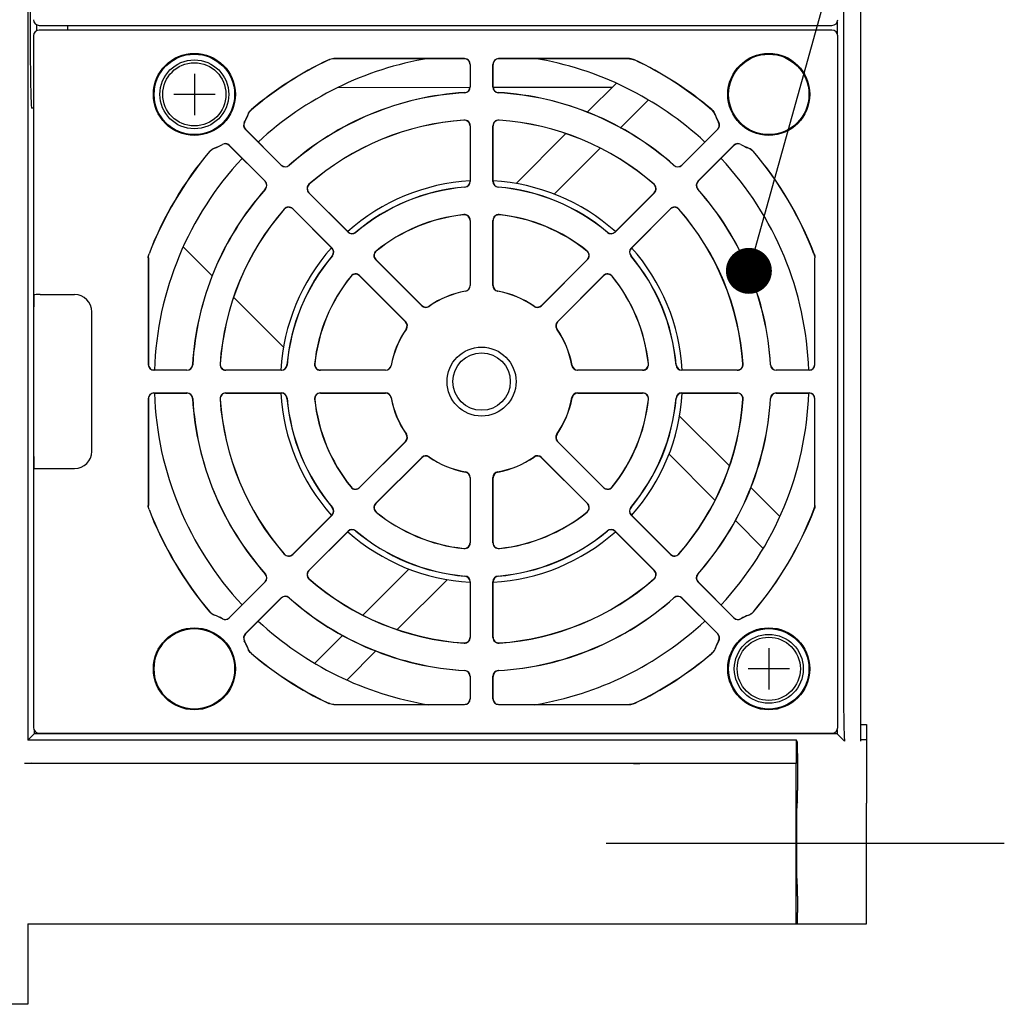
# Model space of a CAD drawing. Header units: millimetres. Extents: x 129 to 1625, y 132 to 1105.
# Tile 21 of 29: x 1399 to 1485, y 255 to 341. Entities that reach past the tile are written whole.
import ezdxf

# ---------------------------------------------------------------- set-up
doc = ezdxf.new("R2010")
doc.units = ezdxf.units.MM
doc.header["$LTSCALE"] = 92.4
doc.linetypes.add('CENTER', pattern=[0.6, 0.375, -0.075, 0.075, -0.075])
for name, color, linetype in [('ALL_AXIS', 7, 'CONTINUOUS'), ('ALL_CURVE', 7, 'CONTINUOUS'), ('ALL_FEATURES', 7, 'CONTINUOUS'), ('ALL_NOTE', 7, 'CONTINUOUS')]:
    doc.layers.add(name, color=color, linetype=linetype)

msp = doc.modelspace()

# ---------------------------------------------------------------- linework, layer by layer
at = {"layer": 'ALL_AXIS', "color": 7, "linetype": 'CONTINUOUS'}
for p, q in [((1400.5, 333), (1400.3316, 333)), ((1473, 265.5005), (1473, 272.4995))]:
    msp.add_line(p, q, dxfattribs=at)
at = {"layer": 'ALL_AXIS', "color": 7, "linetype": 'CENTER'}
msp.add_line((1485, 269), (1447, 269), dxfattribs=at)
at = {"layer": 'ALL_AXIS', "color": 7, "linetype": 'CONTINUOUS'}
for centre, radius in [((1414.5, 334.2), 3), ((1414.5, 334.2), 2.75), ((1464.5, 284.2), 3), ((1464.5, 284.2), 2.75)]:
    msp.add_circle(centre, radius, dxfattribs=at)
for radius, start, end in [(28.5, 99.307963, 132.988868), (28.5, 47.011132, 80.692037), (28.5, 137.016427, 177.984816), (28.5, 2.015184, 42.983573), (17.5, 93.302763, 131.717047), (17.5, 48.282953, 86.697237), (17.5, 138.282953, 176.719702), (17.5, 3.280298, 41.717047), (28.5, 182.015184, 222.983573), (17.5, 183.280298, 221.717047), (17.5, 318.282953, 356.719702), (28.5, 317.016427, 357.984816), (17.5, 228.282953, 266.697237), (17.5, 273.302763, 311.717047), (28.5, 227.011132, 260.692037), (28.5, 279.307963, 312.988868)]:
    msp.add_arc((1439.5, 309.2), radius, start, end, dxfattribs=at)
msp.add_ellipse((1400.3316, 340), major_axis=(0, 7), ratio=0.0174551, start_param=0, end_param=3.1415927, dxfattribs=at)
at = {"layer": 'ALL_CURVE', "color": 40, "linetype": 'CONTINUOUS'}
for p, q in [((1414.5, 336), (1414.5, 332.4)), ((1416.3, 334.2), (1412.7, 334.2)), ((1464.5, 286), (1464.5, 282.4)), ((1466.3, 284.2), (1462.7, 284.2))]:
    msp.add_line(p, q, dxfattribs=at)
at = {"layer": 'ALL_FEATURES', "color": 7, "linetype": 'CONTINUOUS'}
for p, q in [((1400, 402), (1400, 278)), ((1472.5, 277.8971), (1472.5, 402.1029)), ((1471, 396.1038), (1471, 283.8962)), ((1400.8, 339.7562), (1400.8, 340.2438)), ((1470.4502, 340.491), (1470.4502, 339.509)), ((1400.9999, 340.2), (1470.0001, 340.2)), ((1470.0001, 339.8), (1400.9999, 339.8)), ((1403.5, 339.8), (1403.5, 340.2)), ((1400.5, 339.3001), (1400.5, 279.0999)), ((1470.5, 279.0999), (1470.5, 339.3001)), ((1438.014, 337.314), (1426.6286, 337.314)), ((1438.0001, 337.3), (1426.6318, 337.3)), ((1438.514, 336.814), (1438.514, 334.8429)), ((1440.486, 334.8429), (1440.486, 336.814)), ((1452.3714, 337.314), (1440.986, 337.314)), ((1452.3682, 337.3), (1440.9999, 337.3)), ((1438.5, 336.8001), (1438.5, 334.8561)), ((1440.5, 334.8561), (1440.5, 336.8001)), ((1451.2322, 335.1732), (1448.6745, 332.6155)), ((1438.5001, 334.7938), (1426.971, 334.7833)), ((1450.8642, 334.8052), (1440.5001, 334.7957)), ((1451.5689, 331.2672), (1454.0235, 333.7218)), ((1422.0649, 328.0295), (1418.9314, 331.1631)), ((1422.0655, 328.0487), (1418.9487, 331.1655)), ((1438.5, 331.4496), (1438.5, 326.6355)), ((1438.514, 331.4645), (1438.514, 326.6227)), ((1440.486, 326.6227), (1440.486, 331.4645)), ((1440.5, 326.6355), (1440.5, 331.4496)), ((1460.0513, 331.1655), (1456.9345, 328.0487)), ((1460.0686, 331.1631), (1456.9351, 328.0295)), ((1446.8438, 330.7847), (1442.5, 326.4409)), ((1417.5345, 329.7513), (1420.6513, 326.6345)), ((1417.5369, 329.7686), (1420.6705, 326.6351)), ((1445.8205, 325.5188), (1449.8159, 329.5142)), ((1458.3295, 326.6351), (1461.4631, 329.7686)), ((1458.3487, 326.6345), (1461.4655, 329.7513)), ((1427.8775, 322.2169), (1424.4538, 325.6406)), ((1427.8783, 322.2359), (1424.4743, 325.6399)), ((1454.5257, 325.6399), (1451.1217, 322.2359)), ((1454.5462, 325.6406), (1451.1225, 322.2169)), ((1423.0594, 324.2462), (1426.4831, 320.8225)), ((1423.0601, 324.2257), (1426.4641, 320.8217)), ((1452.5169, 320.8225), (1455.9406, 324.2462)), ((1452.5359, 320.8217), (1455.9399, 324.2257)), ((1438.5, 323.2201), (1438.5, 317.5665)), ((1438.514, 323.2356), (1438.514, 317.5548)), ((1440.486, 317.5548), (1440.486, 323.2356)), ((1440.5, 317.5665), (1440.5, 323.2201)), ((1413.5268, 320.9322), (1416.0845, 318.3745)), ((1410.486, 319.973), (1410.486, 310.686)), ((1410.5, 319.9704), (1410.5, 310.6999)), ((1434.2895, 315.805), (1430.2726, 319.8219)), ((1434.2911, 315.8231), (1430.2934, 319.8208)), ((1448.7066, 319.8208), (1444.7089, 315.8231)), ((1448.7274, 319.8219), (1444.7105, 315.805)), ((1468.5, 310.6999), (1468.5, 319.9704)), ((1468.514, 310.686), (1468.514, 319.973)), ((1428.8781, 318.4274), (1432.895, 314.4105)), ((1428.8792, 318.4066), (1432.8769, 314.4089)), ((1446.105, 314.4105), (1450.1219, 318.4274)), ((1446.1231, 314.4089), (1450.1208, 318.4066)), ((1400.5787, 316.7612), (1400.5346, 316.7172)), ((1401.0786, 316.7698), (1404.07, 316.7698)), ((1417.9153, 316.5438), (1422.2591, 312.2)), ((1400.5175, 302.6827), (1400.5175, 315.7173)), ((1405.5698, 303.13), (1405.5698, 315.27)), ((1413.8571, 310.186), (1410.986, 310.186)), ((1413.8439, 310.2), (1410.9999, 310.2)), ((1422.0773, 310.186), (1417.2355, 310.186)), ((1422.0645, 310.2), (1417.2504, 310.2)), ((1431.1452, 310.186), (1425.4644, 310.186)), ((1431.1335, 310.2), (1425.4799, 310.2)), ((1453.5356, 310.186), (1447.8548, 310.186)), ((1453.5201, 310.2), (1447.8665, 310.2)), ((1461.7645, 310.186), (1456.9227, 310.186)), ((1461.7496, 310.2), (1456.9355, 310.2)), ((1468.014, 310.186), (1465.1429, 310.186)), ((1468.0001, 310.2), (1465.1561, 310.2)), ((1410.486, 307.714), (1410.486, 298.427)), ((1410.5, 307.7001), (1410.5, 298.4296)), ((1410.986, 308.214), (1413.8571, 308.214)), ((1410.9999, 308.2), (1413.8439, 308.2)), ((1417.2355, 308.214), (1422.0773, 308.214)), ((1417.2504, 308.2), (1422.0645, 308.2)), ((1425.4644, 308.214), (1431.1452, 308.214)), ((1425.4799, 308.2), (1431.1335, 308.2)), ((1447.8548, 308.214), (1453.5356, 308.214)), ((1447.8665, 308.2), (1453.5201, 308.2)), ((1456.9227, 308.214), (1461.7645, 308.214)), ((1456.9355, 308.2), (1461.7496, 308.2)), ((1465.1429, 308.214), (1468.014, 308.214)), ((1465.1561, 308.2), (1468.0001, 308.2)), ((1468.5, 298.4296), (1468.5, 307.7001)), ((1468.514, 298.427), (1468.514, 307.714)), ((1461.0847, 301.8562), (1456.7409, 306.2)), ((1432.895, 303.9895), (1428.8781, 299.9726)), ((1432.8769, 303.9911), (1428.8792, 299.9934)), ((1450.1219, 299.9726), (1446.105, 303.9895)), ((1450.1208, 299.9934), (1446.1231, 303.9911)), ((1430.2726, 298.5781), (1434.2895, 302.595)), ((1430.2934, 298.5792), (1434.2911, 302.5769)), ((1444.7089, 302.5769), (1448.7066, 298.5792)), ((1444.7105, 302.595), (1448.7274, 298.5781)), ((1455.8188, 302.8795), (1459.8142, 298.8841)), ((1400.5787, 301.6388), (1400.5346, 301.6828)), ((1401.0786, 301.6302), (1404.07, 301.6302)), ((1438.5, 300.8335), (1438.5, 295.1799)), ((1438.514, 300.8452), (1438.514, 295.1644)), ((1440.486, 295.1644), (1440.486, 300.8452)), ((1440.5, 295.1799), (1440.5, 300.8335)), ((1465.4732, 297.4678), (1462.9155, 300.0255)), ((1426.4831, 297.5775), (1423.0594, 294.1538)), ((1426.4641, 297.5783), (1423.0601, 294.1743)), ((1455.9406, 294.1538), (1452.5169, 297.5775)), ((1455.9399, 294.1743), (1452.5359, 297.5783)), ((1461.5672, 297.1311), (1464.0218, 294.6765)), ((1424.4538, 292.7594), (1427.8775, 296.1831)), ((1424.4743, 292.7601), (1427.8783, 296.1641)), ((1451.1217, 296.1641), (1454.5257, 292.7601)), ((1451.1225, 296.1831), (1454.5462, 292.7594)), ((1433.1795, 292.8812), (1429.1841, 288.8858)), ((1420.6513, 291.7655), (1417.5345, 288.6487)), ((1420.6705, 291.7649), (1417.5369, 288.6314)), ((1432.1562, 287.6153), (1436.5, 291.9591)), ((1438.5, 291.7645), (1438.5, 286.9504)), ((1438.514, 291.7773), (1438.514, 286.9355)), ((1440.486, 286.9355), (1440.486, 291.7773)), ((1440.5, 286.9504), (1440.5, 291.7645)), ((1461.4631, 288.6314), (1458.3295, 291.7649)), ((1461.4655, 288.6487), (1458.3487, 291.7655)), ((1418.9314, 287.2369), (1422.0649, 290.3705)), ((1418.9487, 287.2345), (1422.0655, 290.3513)), ((1456.9345, 290.3513), (1460.0513, 287.2345)), ((1456.9351, 290.3705), (1460.0686, 287.2369)), ((1427.4311, 287.1328), (1424.9765, 284.6782)), ((1427.7678, 283.2268), (1430.3255, 285.7845)), ((1438.5, 283.5439), (1438.5, 281.5999)), ((1438.514, 283.5571), (1438.514, 281.586)), ((1440.486, 281.586), (1440.486, 283.5571)), ((1440.5, 281.5999), (1440.5, 283.5439)), ((1426.6286, 281.086), (1438.014, 281.086)), ((1426.6318, 281.1), (1438.0001, 281.1)), ((1440.986, 281.086), (1452.3714, 281.086)), ((1440.9999, 281.1), (1452.3682, 281.1)), ((1400, 278), (1400.5498, 278.5498)), ((1400.5498, 278.891), (1400.5498, 278.5498)), ((1435.089, 278.5498), (1400.5498, 278.5498)), ((1400.9999, 278.6), (1470.0001, 278.6)), ((1443.9092, 278.5498), (1435.0908, 278.5498)), ((1470.4502, 278.5498), (1443.9078, 278.5498)), ((1470.4502, 278.891), (1470.4502, 278.5498)), ((1471.1029, 277.8971), (1470.4502, 278.5498)), ((1472.5, 279.3436), (1473, 279.343)), ((1473, 279.343), (1473, 272.4995)), ((1466.904, 278), (1400, 278)), ((1466.9914, 277.8251), (1466.904, 278)), ((1466.904, 276), (1466.904, 278)), ((1472.5, 278.052), (1473, 278.0517)), ((1467, 276.8253), (1467, 273.5967)), ((1399.7172, 276), (1399.9999, 276)), ((1399.9999, 276), (1466.904, 276)), ((1399.9999, 276), (1400.2823, 275.9997)), ((1452.7177, 275.9479), (1400.2823, 275.9997)), ((1466.8778, 275.9476), (1466.904, 276)), ((1466.8778, 275.9476), (1453.2828, 275.9476)), ((1466.8778, 262), (1466.8778, 275.9476)), ((1466.9914, 272.5968), (1466.9427, 272.4995)), ((1466.9914, 265.4032), (1466.9427, 265.5005)), ((1473, 262), (1473, 265.5005)), ((1467, 264.4033), (1467, 263)), ((1400, 262), (1473, 262)), ((1400, 262), (1400, 255)), ((1400, 255), (1388, 255))]:
    msp.add_line(p, q, dxfattribs=at)
for centre, radius in [((1414.5, 334.2), 3.5698), ((1414.5, 334.2), 3.5), ((1464.5, 334.2), 3.5698), ((1464.5, 334.2), 3.5), ((1439.5, 309.2), 3), ((1439.5, 309.2), 2.5), ((1414.5, 284.2), 3.5698), ((1414.5, 284.2), 3.5), ((1464.5, 284.2), 3.5698), ((1464.5, 284.2), 3.5)]:
    msp.add_circle(centre, radius, dxfattribs=at)
for centre, radius, start, end in [((1439.5, 309.2), 31.014, 115.394188, 130.245749), ((1439.5, 309.2), 31, 115.400196, 130.23878), ((1438.0001, 336.8001), 0.4999, 359.996386, 90.003614), ((1440.9999, 336.8001), 0.4999, 89.996386, 180.003614), ((1439.5, 309.2), 31, 49.76122, 64.599804), ((1439.5, 309.2), 31.014, 49.754251, 64.605812), ((1439.5, 309.2), 25.186, 93.316473, 131.683527), ((1439.5, 309.2), 25.2, 93.345853, 131.654147), ((1438.0001, 334.8561), 0.4999, 273.34277, 0.003083), ((1438.014, 334.843), 0.4999, 273.319074, 359.997399), ((1440.986, 334.843), 0.4999, 180.002601, 266.680926), ((1440.9999, 334.8561), 0.4999, 179.996917, 266.65723), ((1439.5, 309.2), 25.186, 48.316473, 86.683527), ((1439.5, 309.2), 25.2, 48.345853, 86.654147), ((1419.2849, 331.5166), 0.4999, 150.714134, 225.001669), ((1419.3022, 331.519), 0.4999, 150.824348, 225.001672), ((1414.5, 334.2), 4.986, 330.715803, 339.556067), ((1414.5, 334.2), 5, 330.82602, 339.521172), ((1439.5, 309.2), 22.814, 93.818326, 131.181674), ((1439.5, 309.2), 22.8, 93.856679, 131.143321), ((1438.0001, 331.4496), 0.4999, 359.995667, 93.861012), ((1438.014, 331.4645), 0.4999, 0.002715, 93.815611), ((1440.986, 331.4645), 0.4999, 86.184389, 179.997285), ((1440.9999, 331.4496), 0.4999, 86.138988, 180.004333), ((1439.5, 309.2), 22.814, 48.818326, 86.181674), ((1439.5, 309.2), 22.8, 48.856679, 86.143321), ((1464.5, 334.2), 5, 200.478828, 209.17398), ((1464.5, 334.2), 4.986, 200.443933, 209.284197), ((1459.6978, 331.519), 0.4999, 314.998328, 29.175652), ((1459.7151, 331.5166), 0.4999, 314.998331, 29.285866), ((1439.5, 309.2), 31.014, 139.754251, 158.965535), ((1439.5, 309.2), 31, 139.76122, 158.960584), ((1414.5, 334.2), 4.986, 290.443933, 299.284197), ((1414.5, 334.2), 5, 290.478828, 299.17398), ((1417.181, 329.3978), 0.4999, 44.998328, 119.175652), ((1417.1834, 329.4151), 0.4999, 44.998331, 119.285866), ((1461.8166, 329.4151), 0.4999, 60.714134, 135.001669), ((1461.819, 329.3978), 0.4999, 60.824348, 135.001672), ((1464.5, 334.2), 4.986, 240.715803, 249.556067), ((1464.5, 334.2), 5, 240.82602, 249.521172), ((1439.5, 309.2), 31, 21.039416, 40.23878), ((1439.5, 309.2), 31.014, 21.034465, 40.245749), ((1422.4184, 328.3831), 0.4999, 225.002595, 311.680933), ((1422.419, 328.4022), 0.4999, 224.996917, 311.65723), ((1456.581, 328.4022), 0.4999, 228.34277, 315.003083), ((1456.5816, 328.3831), 0.4999, 228.319067, 314.997405), ((1420.2978, 326.281), 0.4999, 318.34277, 45.003083), ((1420.3169, 326.2816), 0.4999, 318.319067, 44.997405), ((1438.0001, 326.6355), 0.4999, 274.914011, 0.00286), ((1438.014, 326.6227), 0.4999, 274.877432, 359.997452), ((1440.986, 326.6227), 0.4999, 180.002548, 265.122568), ((1440.9999, 326.6355), 0.4999, 179.99714, 265.085989), ((1458.6831, 326.2816), 0.4999, 135.002638, 221.680889), ((1458.7022, 326.281), 0.4999, 134.996917, 221.65723), ((1439.5, 309.2), 25.2, 138.345853, 176.654147), ((1439.5, 309.2), 25.186, 138.316473, 176.683527), ((1424.8074, 325.9941), 0.4999, 131.184387, 224.997287), ((1424.8277, 325.9934), 0.4999, 131.138988, 225.004333), ((1439.5, 309.2), 16.986, 94.874884, 130.125116), ((1439.5, 309.2), 17, 94.916872, 130.083128), ((1439.5, 309.2), 16.986, 49.874884, 85.125116), ((1439.5, 309.2), 17, 49.916872, 85.083128), ((1454.1723, 325.9934), 0.4999, 314.995667, 48.861012), ((1454.1926, 325.9941), 0.4999, 315.002713, 48.815613), ((1439.5, 309.2), 25.186, 3.316473, 41.683527), ((1439.5, 309.2), 25.2, 3.345853, 41.654147), ((1439.5, 309.2), 22.814, 138.818326, 176.181674), ((1439.5, 309.2), 22.8, 138.856679, 176.143321), ((1422.7059, 323.8926), 0.4999, 45.002713, 138.815613), ((1422.7066, 323.8723), 0.4999, 44.995667, 138.861012), ((1456.2934, 323.8723), 0.4999, 41.138988, 135.004333), ((1456.2941, 323.8926), 0.4999, 41.184387, 134.997287), ((1439.5, 309.2), 22.8, 3.856679, 41.143321), ((1439.5, 309.2), 22.814, 3.818326, 41.181674), ((1439.5, 309.2), 14.614, 96.043436, 128.956564), ((1439.5, 309.2), 14.6, 96.106507, 128.893493), ((1438.0001, 323.2201), 0.4999, 0.001569, 96.104939), ((1438.014, 323.2356), 0.4999, 0.00269, 96.040746), ((1440.986, 323.2356), 0.4999, 83.959254, 179.99731), ((1440.9999, 323.2201), 0.4999, 83.895061, 179.998431), ((1439.5, 309.2), 14.614, 51.043436, 83.956564), ((1439.5, 309.2), 14.6, 51.106507, 83.893493), ((1428.231, 322.5705), 0.4999, 225.002546, 310.12257), ((1428.2318, 322.5893), 0.4999, 224.99714, 310.085989), ((1450.7682, 322.5893), 0.4999, 229.914011, 315.00286), ((1450.769, 322.5705), 0.4999, 229.87743, 314.997454), ((1426.1107, 320.4682), 0.4999, 319.914011, 45.00286), ((1426.1295, 320.469), 0.4999, 319.87743, 44.997454), ((1430.6261, 320.1754), 0.4999, 128.959252, 224.997312), ((1430.6469, 320.1743), 0.4999, 128.895061, 224.998431), ((1448.3531, 320.1743), 0.4999, 315.001569, 51.104939), ((1448.3739, 320.1754), 0.4999, 315.002688, 51.040748), ((1452.8705, 320.469), 0.4999, 135.002594, 220.122522), ((1452.8893, 320.4682), 0.4999, 134.99714, 220.085989), ((1439.5, 309.2), 17, 139.916872, 175.083128), ((1439.5, 309.2), 16.986, 139.874884, 175.125116), ((1439.5, 309.2), 16.986, 4.874884, 40.125116), ((1439.5, 309.2), 17, 4.916872, 40.083128), ((1439.5, 309.2), 14.614, 141.043436, 173.956564), ((1439.5, 309.2), 14.6, 141.106507, 173.893493), ((1428.5246, 318.0739), 0.4999, 45.002688, 141.040748), ((1428.5257, 318.0531), 0.4999, 45.001569, 141.104939), ((1450.4743, 318.0531), 0.4999, 38.895061, 134.998431), ((1450.4754, 318.0739), 0.4999, 38.959252, 134.997312), ((1439.5, 309.2), 14.6, 6.106507, 38.893493), ((1439.5, 309.2), 14.614, 6.043436, 38.956564), ((1438.0001, 317.5665), 0.4999, 280.161601, 0.002218), ((1438.0141, 317.5548), 0.4999, 280.082719, 0.002226), ((1440.9859, 317.5548), 0.4999, 179.997774, 259.917281), ((1440.9999, 317.5665), 0.4999, 179.997782, 259.838399), ((1439.5, 309.2), 7.986, 100.084945, 124.915055), ((1439.5, 309.2), 8, 100.163819, 124.836181), ((1439.5, 309.2), 7.986, 55.084945, 79.915055), ((1439.5, 309.2), 8, 55.163819, 79.836181), ((1434.643, 316.1585), 0.4999, 224.99778, 304.917275), ((1434.6446, 316.1766), 0.4999, 224.997782, 304.838399), ((1444.3554, 316.1766), 0.4999, 235.161601, 315.002218), ((1444.357, 316.1585), 0.4999, 235.082725, 315.00222), ((1439.5, 309.2), 8, 145.163819, 169.836181), ((1439.5, 309.2), 7.986, 145.084945, 169.915055), ((1432.5234, 314.0554), 0.4999, 325.161601, 45.002218), ((1432.5415, 314.057), 0.4999, 325.082725, 45.00222), ((1446.4585, 314.057), 0.4999, 134.99778, 214.917275), ((1446.4766, 314.0554), 0.4999, 134.997782, 214.838399), ((1439.5, 309.2), 7.986, 10.084945, 34.915055), ((1439.5, 309.2), 8, 10.163819, 34.836181), ((1410.9999, 310.6999), 0.4999, 179.996386, 270.003614), ((1413.8439, 310.6999), 0.4999, 269.996917, 356.65723), ((1413.857, 310.686), 0.4999, 270.002601, 356.680926), ((1417.2355, 310.686), 0.4999, 176.184389, 269.997285), ((1417.2504, 310.6999), 0.4999, 176.138988, 270.004333), ((1422.0645, 310.6999), 0.4999, 269.99714, 355.085989), ((1422.0773, 310.686), 0.4999, 270.002548, 355.122568), ((1425.4644, 310.686), 0.4999, 173.959254, 269.99731), ((1425.4799, 310.6999), 0.4999, 173.895061, 269.998431), ((1431.1335, 310.6999), 0.4999, 269.997782, 349.838399), ((1431.1452, 310.6859), 0.4999, 269.997774, 349.917281), ((1447.8548, 310.6859), 0.4999, 190.082719, 270.002226), ((1447.8665, 310.6999), 0.4999, 190.161601, 270.002218), ((1453.5201, 310.6999), 0.4999, 270.001569, 6.104939), ((1453.5356, 310.686), 0.4999, 270.00269, 6.040746), ((1456.9227, 310.686), 0.4999, 184.877432, 269.997452), ((1456.9355, 310.6999), 0.4999, 184.914011, 270.00286), ((1461.7496, 310.6999), 0.4999, 269.995667, 3.861012), ((1461.7645, 310.686), 0.4999, 270.002715, 3.815611), ((1465.143, 310.686), 0.4999, 183.319074, 269.997399), ((1465.1561, 310.6999), 0.4999, 183.34277, 270.003083), ((1468.0001, 310.6999), 0.4999, 269.996386, 0.003614), ((1410.9999, 307.7001), 0.4999, 89.996386, 180.003614), ((1413.8439, 307.7001), 0.4999, 3.34277, 90.003083), ((1413.857, 307.714), 0.4999, 3.319074, 89.997399), ((1439.5, 309.2), 25.2, 183.345853, 221.654147), ((1439.5, 309.2), 25.186, 183.316473, 221.683527), ((1417.2355, 307.714), 0.4999, 90.002715, 183.815611), ((1439.5, 309.2), 22.814, 183.818326, 221.181674), ((1417.2504, 307.7001), 0.4999, 89.995667, 183.861012), ((1422.0645, 307.7001), 0.4999, 4.914011, 90.00286), ((1422.0773, 307.714), 0.4999, 4.877432, 89.997452), ((1439.5, 309.2), 17, 184.916872, 220.083128), ((1439.5, 309.2), 16.986, 184.874884, 220.125116), ((1425.4644, 307.714), 0.4999, 90.00269, 186.040746), ((1425.4799, 307.7001), 0.4999, 90.001569, 186.104939), ((1431.1335, 307.7001), 0.4999, 10.161601, 90.002218), ((1431.1452, 307.7141), 0.4999, 10.082719, 90.002226), ((1439.5, 309.2), 8, 190.163819, 214.836181), ((1439.5, 309.2), 7.986, 190.084945, 214.915055), ((1439.5, 309.2), 7.986, 325.084945, 349.915055), ((1439.5, 309.2), 8, 325.163819, 349.836181), ((1447.8548, 307.7141), 0.4999, 89.997774, 169.917281), ((1447.8665, 307.7001), 0.4999, 89.997782, 169.838399), ((1439.5, 309.2), 16.986, 319.874884, 355.125116), ((1439.5, 309.2), 17, 319.916872, 355.083128), ((1453.5201, 307.7001), 0.4999, 353.895061, 89.998431), ((1453.5356, 307.714), 0.4999, 353.959254, 89.99731), ((1456.9227, 307.714), 0.4999, 90.002548, 175.122568), ((1456.9355, 307.7001), 0.4999, 89.99714, 175.085989), ((1439.5, 309.2), 22.814, 318.818326, 356.181674), ((1439.5, 309.2), 25.186, 318.316473, 356.683527), ((1439.5, 309.2), 25.2, 318.345853, 356.654147), ((1461.7496, 307.7001), 0.4999, 356.138988, 90.004333), ((1461.7645, 307.714), 0.4999, 356.184389, 89.997285), ((1465.143, 307.714), 0.4999, 90.002601, 176.680926), ((1465.1561, 307.7001), 0.4999, 89.996917, 176.65723), ((1468.0001, 307.7001), 0.4999, 359.996386, 90.003614), ((1439.5, 309.2), 22.8, 183.856679, 221.143321), ((1439.5, 309.2), 14.614, 186.043436, 218.956564), ((1439.5, 309.2), 14.6, 186.106507, 218.893493), ((1439.5, 309.2), 14.6, 321.106507, 353.893493), ((1439.5, 309.2), 14.614, 321.043436, 353.956564), ((1439.5, 309.2), 22.8, 318.856679, 356.143321), ((1432.5234, 304.3446), 0.4999, 314.997782, 34.838399), ((1432.5415, 304.343), 0.4999, 314.997774, 34.917281), ((1446.4585, 304.343), 0.4999, 145.082719, 225.002226), ((1446.4766, 304.3446), 0.4999, 145.161601, 225.002218), ((1434.643, 302.2415), 0.4999, 55.082719, 135.002226), ((1434.6446, 302.2234), 0.4999, 55.161601, 135.002218), ((1439.5, 309.2), 7.986, 235.084945, 259.915055), ((1439.5, 309.2), 8, 235.163819, 259.836181), ((1439.5, 309.2), 7.986, 280.084945, 304.915055), ((1439.5, 309.2), 8, 280.163819, 304.836181), ((1444.3554, 302.2234), 0.4999, 44.997782, 124.838399), ((1444.357, 302.2415), 0.4999, 44.997774, 124.917281), ((1438.0001, 300.8335), 0.4999, 359.997782, 79.838399), ((1438.0141, 300.8452), 0.4999, 359.997774, 79.917281), ((1440.9859, 300.8452), 0.4999, 100.082719, 180.002226), ((1440.9999, 300.8335), 0.4999, 100.161601, 180.002218), ((1428.5246, 300.3261), 0.4999, 218.959316, 314.997247), ((1428.5257, 300.3469), 0.4999, 218.895061, 314.998431), ((1450.4743, 300.3469), 0.4999, 225.001569, 321.104939), ((1450.4754, 300.3261), 0.4999, 225.002753, 321.040683), ((1426.1107, 297.9318), 0.4999, 314.99714, 40.085989), ((1426.1295, 297.931), 0.4999, 315.002546, 40.122569), ((1430.6261, 298.2246), 0.4999, 135.002753, 231.040683), ((1430.6469, 298.2257), 0.4999, 135.001569, 231.104939), ((1448.3531, 298.2257), 0.4999, 308.895061, 44.998431), ((1448.3739, 298.2246), 0.4999, 308.959316, 44.997247), ((1452.8705, 297.931), 0.4999, 139.877431, 224.997454), ((1452.8893, 297.9318), 0.4999, 139.914011, 225.00286), ((1439.5, 309.2), 31.014, 201.034465, 220.245749), ((1439.5, 309.2), 31, 201.039416, 220.23878), ((1439.5, 309.2), 14.614, 231.043436, 263.956564), ((1439.5, 309.2), 14.6, 231.106507, 263.893493), ((1439.5, 309.2), 14.614, 276.043436, 308.956564), ((1439.5, 309.2), 14.6, 276.106507, 308.893493), ((1439.5, 309.2), 31, 319.76122, 338.960584), ((1439.5, 309.2), 31.014, 319.754251, 338.965535), ((1428.231, 295.8295), 0.4999, 49.877431, 134.997454), ((1428.2318, 295.8107), 0.4999, 49.914011, 135.00286), ((1439.5, 309.2), 16.986, 229.874884, 265.125116), ((1439.5, 309.2), 17, 229.916872, 265.083128), ((1439.5, 309.2), 16.986, 274.874884, 310.125116), ((1439.5, 309.2), 17, 274.916872, 310.083128), ((1450.7682, 295.8107), 0.4999, 44.99714, 130.085989), ((1450.769, 295.8295), 0.4999, 45.002546, 130.122569), ((1438.0001, 295.1799), 0.4999, 263.895061, 359.998431), ((1438.014, 295.1644), 0.4999, 263.959254, 359.99731), ((1440.986, 295.1644), 0.4999, 180.00269, 276.040746), ((1440.9999, 295.1799), 0.4999, 180.001569, 276.104939), ((1422.7059, 294.5074), 0.4999, 221.184437, 314.997237), ((1422.7066, 294.5277), 0.4999, 221.138988, 315.004333), ((1456.2934, 294.5277), 0.4999, 224.995667, 318.861012), ((1456.2941, 294.5074), 0.4999, 225.002763, 318.815563), ((1420.2978, 292.119), 0.4999, 314.996917, 41.65723), ((1420.3169, 292.1184), 0.4999, 315.0026, 41.680927), ((1424.8074, 292.4059), 0.4999, 135.002763, 228.815563), ((1424.8277, 292.4066), 0.4999, 134.995667, 228.861012), ((1438.0001, 291.7645), 0.4999, 359.99714, 85.085989), ((1438.014, 291.7773), 0.4999, 0.002548, 85.122568), ((1440.986, 291.7773), 0.4999, 94.877432, 179.997452), ((1440.9999, 291.7645), 0.4999, 94.914011, 180.00286), ((1454.1723, 292.4066), 0.4999, 311.138988, 45.004333), ((1454.1926, 292.4059), 0.4999, 311.184437, 44.997237), ((1458.6831, 292.1184), 0.4999, 138.319073, 224.9974), ((1458.7022, 292.119), 0.4999, 138.34277, 225.003083), ((1439.5, 309.2), 22.814, 228.818326, 266.181674), ((1439.5, 309.2), 22.8, 228.856679, 266.143321), ((1439.5, 309.2), 22.814, 273.818326, 311.181674), ((1439.5, 309.2), 22.8, 273.856679, 311.143321), ((1422.4184, 290.0169), 0.4999, 48.319073, 134.9974), ((1422.419, 289.9978), 0.4999, 48.34277, 135.003083), ((1439.5, 309.2), 25.186, 228.316473, 266.683527), ((1439.5, 309.2), 25.2, 228.345853, 266.654147), ((1439.5, 309.2), 25.186, 273.316473, 311.683527), ((1439.5, 309.2), 25.2, 273.345853, 311.654147), ((1456.581, 289.9978), 0.4999, 44.996917, 131.65723), ((1456.5816, 290.0169), 0.4999, 45.0026, 131.680927), ((1414.5, 284.2), 4.986, 60.715803, 69.556067), ((1414.5, 284.2), 5, 60.82602, 69.521172), ((1464.5, 284.2), 4.986, 110.443933, 119.284197), ((1464.5, 284.2), 5, 110.478828, 119.17398), ((1417.181, 289.0022), 0.4999, 240.824348, 315.001672), ((1417.1834, 288.9849), 0.4999, 240.714122, 315.001682), ((1461.8166, 288.9849), 0.4999, 224.998318, 299.285878), ((1461.819, 289.0022), 0.4999, 224.998328, 299.175652), ((1419.2849, 286.8834), 0.4999, 134.998318, 209.285878), ((1419.3022, 286.881), 0.4999, 134.998328, 209.175652), ((1459.6978, 286.881), 0.4999, 330.824348, 45.001672), ((1459.7151, 286.8834), 0.4999, 330.714122, 45.001682), ((1414.5, 284.2), 4.986, 20.443933, 29.284197), ((1414.5, 284.2), 5, 20.478828, 29.17398), ((1438.0001, 286.9504), 0.4999, 266.138988, 0.004333), ((1438.014, 286.9355), 0.4999, 266.184389, 359.997285), ((1440.986, 286.9355), 0.4999, 180.002715, 273.815611), ((1440.9999, 286.9504), 0.4999, 179.995667, 273.861012), ((1464.5, 284.2), 5, 150.82602, 159.521172), ((1464.5, 284.2), 4.986, 150.715803, 159.556067), ((1439.5, 309.2), 31.014, 229.754251, 244.605812), ((1439.5, 309.2), 31, 229.76122, 244.599804), ((1439.5, 309.2), 31, 295.400196, 310.23878), ((1439.5, 309.2), 31.014, 295.394188, 310.245749), ((1438.0001, 283.5439), 0.4999, 359.996917, 86.65723), ((1438.014, 283.557), 0.4999, 0.002601, 86.680926), ((1440.986, 283.557), 0.4999, 93.319074, 179.997399), ((1440.9999, 283.5439), 0.4999, 93.34277, 180.003083), ((1438.0001, 281.5999), 0.4999, 269.996386, 0.003614), ((1440.9999, 281.5999), 0.4999, 179.996386, 270.003614)]:
    msp.add_arc(centre, radius, start, end, dxfattribs=at)
for centre, major_axis, ratio, start_param, end_param in [((1401.0001, 340.7001), (0.3537, 0.3537), 0.9996955, 2.3563468, 3.9268385), ((1469.9999, 340.7001), (-0.3537, 0.3537), 0.9996955, -3.9268385, -2.3563468), ((1401.0001, 339.2999), (0.3537, -0.3537), 0.9996955, 2.3563468, 3.9268385), ((1469.9999, 339.2999), (0.3537, 0.3537), 0.9996955, -0.7852459, 0.7852459), ((1438.0139, 336.8139), (0.3537, 0.3537), 0.9996955, -0.7852459, 0.7852459), ((1440.9861, 336.8139), (0.3537, -0.3537), 0.9996955, 2.3563468, 3.9268385), ((1400.5349, 315.7173), (0, 1), 0.0174551, 0.0174533, 1.5707963), ((1401.0786, 316.7611), (0.5, 0), 0.0174551, 1.5707963, 3.1241394), ((1404.0696, 315.2696), (1.061, 1.061), 0.9996955, -0.7852459, 0.7852459), ((1410.9861, 310.6861), (0.3537, 0.3537), 0.9996955, 2.3563468, 3.9268385), ((1468.0139, 310.6861), (0.3537, -0.3537), 0.9996955, -0.7852459, 0.7852459), ((1410.9861, 307.7139), (0.3537, -0.3537), 0.9996955, 2.3563468, 3.9268385), ((1468.0139, 307.7139), (0.3537, 0.3537), 0.9996955, -0.7852459, 0.7852459), ((1400.5349, 302.6827), (0, 1), 0.0174551, -4.712389, -3.1590459), ((1404.0696, 303.1304), (-1.061, 1.061), 0.9996955, -3.9268385, -2.3563468), ((1401.0786, 301.6389), (0.5, 0), 0.0174551, -3.1241394, -1.5707963), ((1471.1047, 283.8962), (0, 6), 0.0174551, -4.712389, -3.1590459), ((1438.0139, 281.5861), (0.3537, -0.3537), 0.9996955, -0.7852459, 0.7852459), ((1440.9861, 281.5861), (0.3537, 0.3537), 0.9996955, -3.9268385, -2.3563468), ((1401.0001, 279.1001), (0.3537, 0.3537), 0.9996955, 2.3563468, 3.9268385), ((1469.9999, 279.1001), (-0.3537, 0.3537), 0.9996955, -3.9268385, -2.3563468), ((1466.9913, 276.8253), (0, 1), 0.0087269, -1.5707963, -0.0174533), ((1453.2828, 276.1222), (10, 0), 0.0174551, -1.6273398, -1.5707963), ((1466.9913, 273.5967), (0, 1), 0.0087269, -3.1241394, -1.5707963), ((1466.9433, 269), (0, 3.5), 0.0087269, 0.0174533, 3.1241394), ((1466.9913, 264.4033), (0, 1), 0.0087269, -1.5707963, -0.0174533), ((1466.9913, 263), (0, 1), 0.0087269, -3.1415927, -1.5707963)]:
    msp.add_ellipse(centre, major_axis=major_axis, ratio=ratio, start_param=start_param, end_param=end_param, dxfattribs=at)
for points in [[(1426.1999, 337.2174), (1426.3322, 337.2802), (1426.4821, 337.314), (1426.6286, 337.314)], [(1426.6318, 337.3), (1426.4852, 337.3), (1426.3353, 337.2662), (1426.2029, 337.2033)], [(1452.3682, 337.3), (1452.5148, 337.3), (1452.6647, 337.2662), (1452.7971, 337.2033)], [(1452.3714, 337.314), (1452.5179, 337.314), (1452.6678, 337.2802), (1452.8001, 337.2174)], [(1419.172, 332.4584), (1419.2309, 332.6164), (1419.3342, 332.7634), (1419.4629, 332.8724)], [(1419.184, 332.4507), (1419.243, 332.6085), (1419.3462, 332.7553), (1419.4748, 332.8641)], [(1459.816, 332.4507), (1459.757, 332.6085), (1459.6538, 332.7553), (1459.5252, 332.8641)], [(1459.5371, 332.8724), (1459.6658, 332.7634), (1459.7691, 332.6164), (1459.828, 332.4584)], [(1415.8276, 329.2371), (1415.9366, 329.3658), (1416.0836, 329.4691), (1416.2416, 329.528)], [(1416.2493, 329.516), (1416.0915, 329.457), (1415.9447, 329.3538), (1415.8359, 329.2252)], [(1462.7507, 329.516), (1462.9085, 329.457), (1463.0553, 329.3538), (1463.1641, 329.2252)], [(1462.7584, 329.528), (1462.9164, 329.4691), (1463.0634, 329.3658), (1463.1724, 329.2371)], [(1410.486, 319.973), (1410.486, 320.0946), (1410.509, 320.2183), (1410.5527, 320.3318)], [(1410.5, 319.9704), (1410.5, 320.0921), (1410.523, 320.2157), (1410.5667, 320.3293)], [(1468.4333, 320.3293), (1468.477, 320.2157), (1468.5, 320.0921), (1468.5, 319.9704)], [(1468.4473, 320.3318), (1468.491, 320.2183), (1468.514, 320.0946), (1468.514, 319.973)], [(1410.5527, 298.0682), (1410.509, 298.1817), (1410.486, 298.3054), (1410.486, 298.427)], [(1410.5667, 298.0707), (1410.523, 298.1843), (1410.5, 298.3079), (1410.5, 298.4296)], [(1468.4333, 298.0707), (1468.477, 298.1843), (1468.5, 298.3079), (1468.5, 298.4296)], [(1468.514, 298.427), (1468.514, 298.3054), (1468.491, 298.1817), (1468.4473, 298.0682)], [(1416.2416, 288.872), (1416.0836, 288.9309), (1415.9366, 289.0342), (1415.8276, 289.1629)], [(1415.8359, 289.1748), (1415.9447, 289.0462), (1416.0915, 288.943), (1416.2493, 288.884)], [(1462.7507, 288.884), (1462.9085, 288.943), (1463.0553, 289.0462), (1463.1641, 289.1748)], [(1463.1724, 289.1629), (1463.0634, 289.0342), (1462.9164, 288.9309), (1462.7584, 288.872)], [(1419.4629, 285.5276), (1419.3342, 285.6366), (1419.2309, 285.7836), (1419.172, 285.9416)], [(1419.4748, 285.5359), (1419.3462, 285.6447), (1419.243, 285.7915), (1419.184, 285.9493)], [(1459.816, 285.9493), (1459.757, 285.7915), (1459.6538, 285.6447), (1459.5252, 285.5359)], [(1459.828, 285.9416), (1459.7691, 285.7836), (1459.6658, 285.6366), (1459.5371, 285.5276)], [(1426.6286, 281.086), (1426.4821, 281.086), (1426.3322, 281.1198), (1426.1999, 281.1826)], [(1426.6318, 281.1), (1426.4852, 281.1), (1426.3353, 281.1338), (1426.2029, 281.1967)], [(1452.3682, 281.1), (1452.5148, 281.1), (1452.6647, 281.1338), (1452.7971, 281.1967)], [(1452.8001, 281.1826), (1452.6678, 281.1198), (1452.5179, 281.086), (1452.3714, 281.086)]]:
    msp.add_open_spline(points, degree=3, dxfattribs=at)
at = {"layer": 'ALL_NOTE', "color": 2, "linetype": 'CONTINUOUS'}
msp.add_line((1463.3063, 320.765), (1485, 398.5), dxfattribs=at)
at = {"layer": 'ALL_NOTE', "color": 2, "linetype": 'CONTINUOUS', "const_width": 2}
msp.add_lwpolyline([(1461.7687, 318.8386, 1), (1463.7687, 318.8386, 1)], format="xyb", close=True, dxfattribs=at)

doc.saveas('drawing.dxf')
